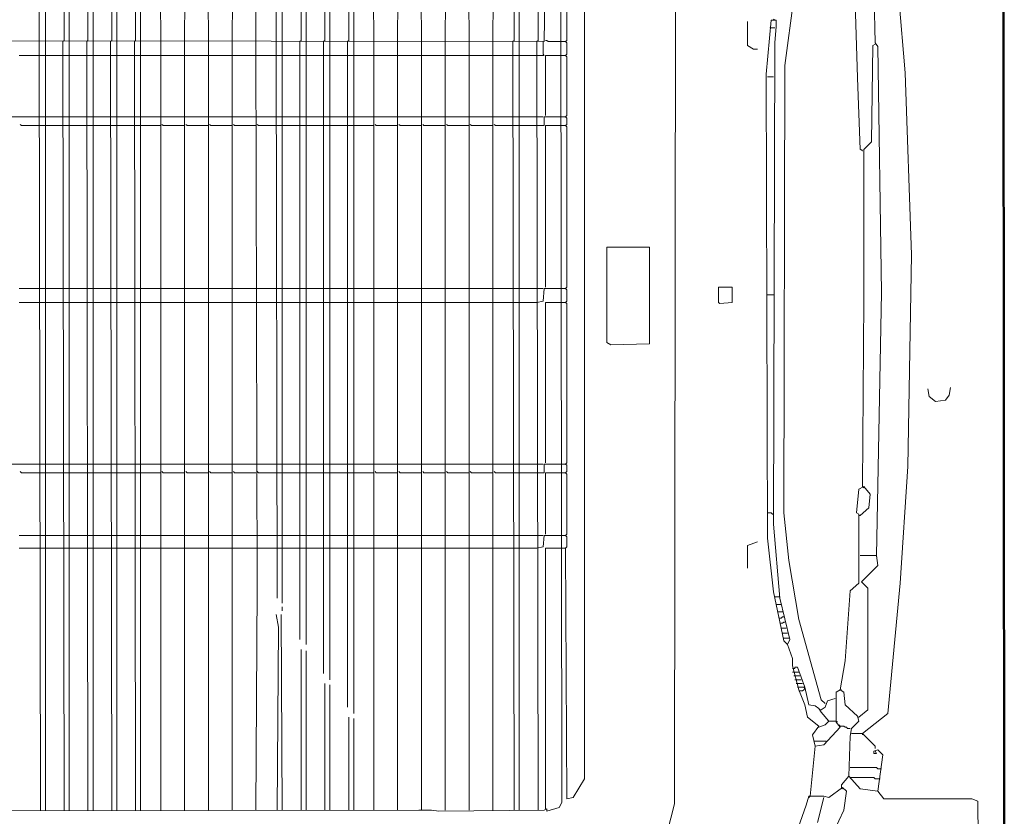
# Model space of a CAD drawing. Extents: x -19864 to 492529, y -84687 to -21221.
# Tile 30 of 34: x 481032 to 481365, y -77932 to -77663. Entities that reach past the tile are written whole.
import ezdxf

# ---------------------------------------------------------------- set-up
doc = ezdxf.new("R2010")
doc.units = 0
doc.header["$MEASUREMENT"] = 0
doc.layers.add('V-objekty', color=130, linetype='CONTINUOUS', lineweight=50)

# ---------------------------------------------------------------- blocks, each defined once
blk = doc.blocks.new('DWG-FXFQ-A_bottom')
at = {"layer": 'V-objekty'}
blk.add_line((2.884368, 4.678801), (2.883403, 6.22732), dxfattribs=at)
at = {"layer": 'V-objekty', "color": 2, "lineweight": 9}
for p, q in [((2.059957, 5.664882), (2.059957, 5.88758)), ((2.06531, 5.664882), (2.06531, 5.88758)), ((2.085653, 5.664882), (2.085653, 5.88758)), ((2.105996, 5.664882), (2.105996, 5.88758)), ((2.126338, 5.664882), (2.126338, 5.888651)), ((2.146681, 5.664882), (2.146681, 5.88758)), ((2.162741, 5.88758), (2.163812, 5.664882)), ((2.184154, 5.664882), (2.185225, 5.88758)), ((2.203426, 5.88758), (2.204497, 5.664882)), ((2.224839, 5.664882), (2.22591, 5.88758)), ((2.244111, 5.88758), (2.245182, 5.664882)), ((2.262313, 5.664882), (2.262313, 5.88758)), ((2.267666, 5.664882), (2.267666, 5.88758)), ((2.288009, 5.664882), (2.288009, 5.88758)), ((2.308351, 5.664882), (2.308351, 5.888651)), ((2.328694, 5.664882), (2.328694, 5.88758)), ((2.344754, 5.88758), (2.345824, 5.664882)), ((2.366167, 5.664882), (2.367238, 5.88758)), ((2.385439, 5.88758), (2.38651, 5.664882)), ((2.406852, 5.664882), (2.407923, 5.88758)), ((2.426124, 5.88758), (2.427195, 5.664882)), ((2.447537, 5.664882), (2.448608, 5.88758)), ((2.470021, 5.664882), (2.470021, 5.88758)), ((2.493576, 5.888651), (2.491435, 5.664882)), ((2.08137, 5.665953), (2.08137, 5.885439)), ((2.101713, 5.665953), (2.101713, 5.885439)), ((2.122056, 5.665953), (2.122056, 5.885439)), ((2.142398, 5.665953), (2.142398, 5.885439)), ((2.283726, 5.665953), (2.283726, 5.885439)), ((2.304069, 5.665953), (2.304069, 5.885439)), ((2.324411, 5.665953), (2.324411, 5.885439)), ((2.465739, 5.665953), (2.465739, 5.885439)), ((2.486081, 5.665953), (2.486081, 5.885439)), ((2.506424, 5.014989), (2.505353, 5.884368)), ((2.510707, 5.665953), (2.510707, 5.880086)), ((2.603854, 5.877944), (2.602784, 5.013919)), ((2.525696, 5.035332), (2.525696, 5.860814)), ((2.799786, 5.638116), (2.788009, 5.778373)), ((2.77409, 5.663812), (2.771949, 5.77409)), ((2.697002, 5.64454), (2.704497, 5.702355)), ((2.759101, 5.633833), (2.756959, 5.698073)), ((2.664882, 5.66167), (2.664882, 5.682013)), ((2.685225, 5.683084), (2.680942, 5.637045)), ((2.689507, 5.683084), (2.685225, 5.683084)), ((2.687366, 5.684154), (2.688437, 5.683084)), ((2.688437, 5.663812), (2.689507, 5.67773)), ((2.689507, 5.67773), (2.689507, 5.683084)), ((2.684154, 5.67666), (2.688437, 5.67666)), ((2.491435, 5.664882), (1.673448, 5.665953)), ((2.061028, 5.008565), (2.059957, 5.664882)), ((2.06531, 5.008565), (2.06531, 5.664882)), ((2.0803, 5.664882), (2.08137, 5.665953)), ((2.08137, 5.008565), (2.0803, 5.664882)), ((2.085653, 5.008565), (2.085653, 5.664882)), ((2.100642, 5.664882), (2.101713, 5.665953)), ((2.101713, 5.008565), (2.100642, 5.664882)), ((2.105996, 5.008565), (2.105996, 5.664882)), ((2.120985, 5.664882), (2.122056, 5.665953)), ((2.122056, 5.008565), (2.120985, 5.664882)), ((2.126338, 5.008565), (2.126338, 5.664882)), ((2.141328, 5.664882), (2.142398, 5.665953)), ((2.142398, 5.008565), (2.141328, 5.664882)), ((2.146681, 5.008565), (2.146681, 5.664882)), ((2.163812, 5.008565), (2.163812, 5.664882)), ((2.184154, 5.008565), (2.184154, 5.664882)), ((2.204497, 5.008565), (2.204497, 5.664882)), ((2.224839, 5.008565), (2.224839, 5.664882)), ((2.246253, 5.198073), (2.245182, 5.664882)), ((2.263383, 5.189507), (2.262313, 5.664882)), ((2.267666, 5.185225), (2.267666, 5.664882)), ((2.282655, 5.664882), (2.283726, 5.665953)), ((2.282655, 5.154176), (2.282655, 5.664882)), ((2.288009, 5.149893), (2.288009, 5.664882)), ((2.302998, 5.664882), (2.304069, 5.665953)), ((2.302998, 5.125268), (2.302998, 5.664882)), ((2.308351, 5.119914), (2.308351, 5.664882)), ((2.32334, 5.664882), (2.324411, 5.665953)), ((2.32334, 5.09636), (2.32334, 5.664882)), ((2.328694, 5.091006), (2.328694, 5.664882)), ((2.345824, 5.008565), (2.345824, 5.664882)), ((2.366167, 5.008565), (2.366167, 5.664882)), ((2.38651, 5.008565), (2.38651, 5.664882)), ((2.406852, 5.008565), (2.406852, 5.664882)), ((2.427195, 5.008565), (2.427195, 5.664882)), ((2.447537, 5.008565), (2.447537, 5.664882)), ((2.464668, 5.664882), (2.465739, 5.665953)), ((2.465739, 5.008565), (2.464668, 5.664882)), ((2.470021, 5.008565), (2.470021, 5.664882)), ((2.485011, 5.664882), (2.486081, 5.665953)), ((2.486081, 5.008565), (2.485011, 5.664882)), ((2.490364, 5.654176), (2.490364, 5.664882)), ((2.493576, 5.665953), (2.492505, 5.665953)), ((2.494647, 5.664882), (2.493576, 5.665953)), ((2.505353, 5.664882), (2.494647, 5.664882)), ((2.509636, 5.664882), (2.505353, 5.664882)), ((2.509636, 5.664882), (2.510707, 5.665953)), ((2.510707, 5.663812), (2.509636, 5.664882)), ((2.510707, 5.654176), (2.510707, 5.663812)), ((2.670236, 5.658458), (2.664882, 5.66167)), ((2.687366, 5.252677), (2.688437, 5.663812)), ((2.770878, 5.579229), (2.771949, 5.66167)), ((2.771949, 5.66167), (2.77409, 5.662741)), ((2.776231, 5.6606), (2.77409, 5.663812)), ((2.779443, 5.450749), (2.776231, 5.6606)), ((2.042827, 5.653105), (2.059957, 5.653105)), ((2.059957, 5.653105), (2.06531, 5.653105)), ((2.06531, 5.653105), (2.0803, 5.653105)), ((2.0803, 5.653105), (2.085653, 5.653105)), ((2.085653, 5.653105), (2.100642, 5.653105)), ((2.100642, 5.653105), (2.105996, 5.653105)), ((2.105996, 5.653105), (2.120985, 5.653105)), ((2.120985, 5.653105), (2.126338, 5.653105)), ((2.126338, 5.653105), (2.141328, 5.653105)), ((2.141328, 5.653105), (2.146681, 5.653105)), ((2.146681, 5.653105), (2.163812, 5.653105)), ((2.163812, 5.653105), (2.184154, 5.653105)), ((2.184154, 5.653105), (2.204497, 5.653105)), ((2.204497, 5.653105), (2.224839, 5.653105)), ((2.224839, 5.653105), (2.245182, 5.653105)), ((2.245182, 5.653105), (2.262313, 5.653105)), ((2.262313, 5.653105), (2.267666, 5.653105)), ((2.267666, 5.653105), (2.282655, 5.653105)), ((2.282655, 5.653105), (2.288009, 5.653105)), ((2.288009, 5.653105), (2.302998, 5.653105)), ((2.302998, 5.653105), (2.308351, 5.653105)), ((2.308351, 5.653105), (2.32334, 5.653105)), ((2.32334, 5.653105), (2.328694, 5.653105)), ((2.328694, 5.653105), (2.345824, 5.653105)), ((2.345824, 5.653105), (2.366167, 5.653105)), ((2.366167, 5.653105), (2.38651, 5.653105)), ((2.38651, 5.653105), (2.406852, 5.653105)), ((2.406852, 5.653105), (2.427195, 5.653105)), ((2.427195, 5.653105), (2.447537, 5.653105)), ((2.447537, 5.653105), (2.464668, 5.653105)), ((2.464668, 5.653105), (2.470021, 5.653105)), ((2.470021, 5.653105), (2.485011, 5.653105)), ((2.485011, 5.653105), (2.491435, 5.653105)), ((2.491435, 5.653105), (2.490364, 5.654176)), ((2.492505, 5.601713), (2.492505, 5.653105)), ((2.492505, 5.653105), (2.505353, 5.653105)), ((2.509636, 5.653105), (2.505353, 5.653105)), ((2.509636, 5.653105), (2.510707, 5.654176)), ((2.510707, 5.652034), (2.509636, 5.653105)), ((2.510707, 5.601713), (2.510707, 5.652034)), ((2.670236, 5.658458), (2.673448, 5.658458)), ((2.695931, 5.262313), (2.697002, 5.64454)), ((2.680942, 5.637045), (2.682013, 5.240899)), ((2.682013, 5.634904), (2.687366, 5.634904)), ((2.805139, 5.482869), (2.799786, 5.638116)), ((2.761242, 5.572805), (2.759101, 5.633833)), ((2.509636, 5.600642), (2.510707, 5.601713)), ((2.023555, 5.600642), (2.043897, 5.600642)), ((2.043897, 5.600642), (2.061028, 5.600642)), ((2.044968, 5.593148), (2.043897, 5.594218)), ((2.061028, 5.593148), (2.044968, 5.593148)), ((2.061028, 5.600642), (2.06531, 5.600642)), ((2.061028, 5.593148), (2.06531, 5.593148)), ((2.06531, 5.600642), (2.08137, 5.600642)), ((2.06531, 5.593148), (2.08137, 5.593148)), ((2.08137, 5.600642), (2.085653, 5.600642)), ((2.08137, 5.593148), (2.085653, 5.593148)), ((2.085653, 5.600642), (2.101713, 5.600642)), ((2.085653, 5.593148), (2.101713, 5.593148)), ((2.101713, 5.600642), (2.105996, 5.600642)), ((2.101713, 5.593148), (2.105996, 5.593148)), ((2.105996, 5.600642), (2.122056, 5.600642)), ((2.105996, 5.593148), (2.122056, 5.593148)), ((2.122056, 5.600642), (2.126338, 5.600642)), ((2.122056, 5.593148), (2.126338, 5.593148)), ((2.126338, 5.600642), (2.142398, 5.600642)), ((2.126338, 5.593148), (2.142398, 5.593148)), ((2.142398, 5.600642), (2.146681, 5.600642)), ((2.142398, 5.593148), (2.146681, 5.593148)), ((2.146681, 5.600642), (2.164882, 5.600642)), ((2.146681, 5.593148), (2.163812, 5.593148)), ((2.164882, 5.600642), (2.185225, 5.600642)), ((2.165953, 5.593148), (2.164882, 5.594218)), ((2.184154, 5.593148), (2.165953, 5.593148)), ((2.185225, 5.600642), (2.205567, 5.600642)), ((2.186296, 5.593148), (2.185225, 5.594218)), ((2.204497, 5.593148), (2.186296, 5.593148)), ((2.205567, 5.600642), (2.22591, 5.600642)), ((2.206638, 5.593148), (2.205567, 5.594218)), ((2.224839, 5.593148), (2.206638, 5.593148)), ((2.22591, 5.600642), (2.246253, 5.600642)), ((2.226981, 5.593148), (2.22591, 5.594218)), ((2.245182, 5.593148), (2.226981, 5.593148)), ((2.246253, 5.600642), (2.263383, 5.600642)), ((2.247323, 5.593148), (2.246253, 5.594218)), ((2.263383, 5.593148), (2.247323, 5.593148)), ((2.263383, 5.600642), (2.267666, 5.600642)), ((2.263383, 5.593148), (2.267666, 5.593148)), ((2.267666, 5.600642), (2.283726, 5.600642)), ((2.267666, 5.593148), (2.283726, 5.593148)), ((2.283726, 5.600642), (2.288009, 5.600642)), ((2.283726, 5.593148), (2.288009, 5.593148)), ((2.288009, 5.600642), (2.304069, 5.600642)), ((2.288009, 5.593148), (2.304069, 5.593148)), ((2.304069, 5.600642), (2.308351, 5.600642)), ((2.304069, 5.593148), (2.308351, 5.593148)), ((2.308351, 5.600642), (2.324411, 5.600642)), ((2.308351, 5.593148), (2.324411, 5.593148)), ((2.324411, 5.600642), (2.328694, 5.600642)), ((2.324411, 5.593148), (2.328694, 5.593148)), ((2.328694, 5.600642), (2.346895, 5.600642)), ((2.328694, 5.593148), (2.345824, 5.593148)), ((2.346895, 5.600642), (2.367238, 5.600642)), ((2.347966, 5.593148), (2.346895, 5.594218)), ((2.366167, 5.593148), (2.347966, 5.593148)), ((2.367238, 5.600642), (2.38758, 5.600642)), ((2.368308, 5.593148), (2.367238, 5.594218)), ((2.38651, 5.593148), (2.368308, 5.593148)), ((2.38758, 5.600642), (2.407923, 5.600642)), ((2.388651, 5.593148), (2.38758, 5.594218)), ((2.406852, 5.593148), (2.388651, 5.593148)), ((2.407923, 5.600642), (2.428266, 5.600642)), ((2.408994, 5.593148), (2.407923, 5.594218)), ((2.427195, 5.593148), (2.408994, 5.593148)), ((2.428266, 5.600642), (2.448608, 5.600642)), ((2.429336, 5.593148), (2.428266, 5.594218)), ((2.447537, 5.593148), (2.429336, 5.593148)), ((2.448608, 5.600642), (2.465739, 5.600642)), ((2.449679, 5.593148), (2.448608, 5.594218)), ((2.465739, 5.593148), (2.449679, 5.593148)), ((2.465739, 5.600642), (2.470021, 5.600642)), ((2.465739, 5.593148), (2.470021, 5.593148)), ((2.470021, 5.600642), (2.486081, 5.600642)), ((2.470021, 5.593148), (2.486081, 5.593148)), ((2.486081, 5.600642), (2.490364, 5.600642)), ((2.486081, 5.593148), (2.491435, 5.593148)), ((2.491435, 5.593148), (2.491435, 5.600642)), ((2.491435, 5.600642), (2.505353, 5.600642)), ((2.492505, 5.455032), (2.492505, 5.593148)), ((2.492505, 5.593148), (2.505353, 5.593148)), ((2.509636, 5.600642), (2.505353, 5.600642)), ((2.509636, 5.593148), (2.505353, 5.593148)), ((2.510707, 5.599572), (2.509636, 5.600642)), ((2.509636, 5.593148), (2.510707, 5.594218)), ((2.510707, 5.592077), (2.509636, 5.593148)), ((2.510707, 5.594218), (2.510707, 5.599572)), ((2.510707, 5.455032), (2.510707, 5.592077)), ((2.764454, 5.572805), (2.770878, 5.579229)), ((2.763383, 5.571734), (2.761242, 5.572805)), ((2.763383, 5.571734), (2.762313, 5.572805)), ((2.764454, 5.444325), (2.764454, 5.572805)), ((2.58137, 5.489293), (2.544968, 5.489293)), ((2.544968, 5.489293), (2.544968, 5.407923)), ((2.58137, 5.406852), (2.58137, 5.489293)), ((2.801927, 5.301927), (2.805139, 5.482869)), ((2.042827, 5.453961), (2.059957, 5.453961)), ((2.059957, 5.453961), (2.06531, 5.453961)), ((2.06531, 5.453961), (2.0803, 5.453961)), ((2.0803, 5.453961), (2.085653, 5.453961)), ((2.085653, 5.453961), (2.100642, 5.453961)), ((2.100642, 5.453961), (2.105996, 5.453961)), ((2.105996, 5.453961), (2.120985, 5.453961)), ((2.120985, 5.453961), (2.126338, 5.453961)), ((2.126338, 5.453961), (2.141328, 5.453961)), ((2.141328, 5.453961), (2.146681, 5.453961)), ((2.146681, 5.453961), (2.163812, 5.453961)), ((2.163812, 5.453961), (2.184154, 5.453961)), ((2.184154, 5.453961), (2.204497, 5.453961)), ((2.204497, 5.453961), (2.224839, 5.453961)), ((2.224839, 5.453961), (2.245182, 5.453961)), ((2.245182, 5.453961), (2.262313, 5.453961)), ((2.262313, 5.453961), (2.267666, 5.453961)), ((2.267666, 5.453961), (2.282655, 5.453961)), ((2.282655, 5.453961), (2.288009, 5.453961)), ((2.288009, 5.453961), (2.302998, 5.453961)), ((2.302998, 5.453961), (2.308351, 5.453961)), ((2.308351, 5.453961), (2.32334, 5.453961)), ((2.32334, 5.453961), (2.328694, 5.453961)), ((2.328694, 5.453961), (2.345824, 5.453961)), ((2.345824, 5.453961), (2.366167, 5.453961)), ((2.366167, 5.453961), (2.38651, 5.453961)), ((2.38651, 5.453961), (2.406852, 5.453961)), ((2.406852, 5.453961), (2.427195, 5.453961)), ((2.427195, 5.453961), (2.447537, 5.453961)), ((2.447537, 5.453961), (2.464668, 5.453961)), ((2.464668, 5.453961), (2.470021, 5.453961)), ((2.470021, 5.453961), (2.485011, 5.453961)), ((2.485011, 5.453961), (2.490364, 5.453961)), ((2.490364, 5.443255), (2.491435, 5.453961)), ((2.491435, 5.453961), (2.505353, 5.453961)), ((2.509636, 5.453961), (2.505353, 5.453961)), ((2.509636, 5.453961), (2.510707, 5.455032)), ((2.510707, 5.452891), (2.509636, 5.453961)), ((2.510707, 5.443255), (2.510707, 5.452891)), ((2.652034, 5.455032), (2.640257, 5.455032)), ((2.640257, 5.455032), (2.640257, 5.442184)), ((2.652034, 5.442184), (2.652034, 5.455032)), ((2.775161, 5.22591), (2.779443, 5.450749)), ((2.042827, 5.442184), (2.059957, 5.442184)), ((2.059957, 5.442184), (2.06531, 5.442184)), ((2.06531, 5.442184), (2.0803, 5.442184)), ((2.0803, 5.442184), (2.085653, 5.442184)), ((2.085653, 5.442184), (2.100642, 5.442184)), ((2.100642, 5.442184), (2.105996, 5.442184)), ((2.105996, 5.442184), (2.120985, 5.442184)), ((2.120985, 5.442184), (2.126338, 5.442184)), ((2.126338, 5.442184), (2.141328, 5.442184)), ((2.141328, 5.442184), (2.146681, 5.442184)), ((2.146681, 5.442184), (2.163812, 5.442184)), ((2.163812, 5.442184), (2.184154, 5.442184)), ((2.184154, 5.442184), (2.204497, 5.442184)), ((2.204497, 5.442184), (2.224839, 5.442184)), ((2.224839, 5.442184), (2.245182, 5.442184)), ((2.245182, 5.442184), (2.262313, 5.442184)), ((2.262313, 5.442184), (2.267666, 5.442184)), ((2.267666, 5.442184), (2.282655, 5.442184)), ((2.282655, 5.442184), (2.288009, 5.442184)), ((2.288009, 5.442184), (2.302998, 5.442184)), ((2.302998, 5.442184), (2.308351, 5.442184)), ((2.308351, 5.442184), (2.32334, 5.442184)), ((2.32334, 5.442184), (2.328694, 5.442184)), ((2.328694, 5.442184), (2.345824, 5.442184)), ((2.345824, 5.442184), (2.366167, 5.442184)), ((2.366167, 5.442184), (2.38651, 5.442184)), ((2.38651, 5.442184), (2.406852, 5.442184)), ((2.406852, 5.442184), (2.427195, 5.442184)), ((2.427195, 5.442184), (2.447537, 5.442184)), ((2.447537, 5.442184), (2.464668, 5.442184)), ((2.464668, 5.442184), (2.470021, 5.442184)), ((2.470021, 5.442184), (2.485011, 5.442184)), ((2.485011, 5.442184), (2.490364, 5.443255)), ((2.492505, 5.305139), (2.492505, 5.442184)), ((2.492505, 5.442184), (2.505353, 5.442184)), ((2.509636, 5.442184), (2.505353, 5.442184)), ((2.509636, 5.442184), (2.510707, 5.443255)), ((2.510707, 5.441113), (2.509636, 5.442184)), ((2.640257, 5.442184), (2.641328, 5.441113)), ((2.641328, 5.441113), (2.652034, 5.442184)), ((2.682013, 5.448608), (2.687366, 5.448608)), ((2.763383, 5.284797), (2.764454, 5.444325)), ((2.510707, 5.305139), (2.510707, 5.441113)), ((2.544968, 5.407923), (2.54818, 5.405782)), ((2.54818, 5.405782), (2.58137, 5.406852)), ((2.820128, 5.361884), (2.819058, 5.368308)), ((2.837259, 5.362955), (2.83833, 5.369379)), ((2.825482, 5.357602), (2.820128, 5.361884)), ((2.825482, 5.357602), (2.834047, 5.358672)), ((2.834047, 5.358672), (2.837259, 5.362955)), ((2.023555, 5.304069), (2.043897, 5.304069)), ((2.043897, 5.304069), (2.061028, 5.304069)), ((2.061028, 5.304069), (2.06531, 5.304069)), ((2.06531, 5.304069), (2.08137, 5.304069)), ((2.08137, 5.304069), (2.085653, 5.304069)), ((2.085653, 5.304069), (2.101713, 5.304069)), ((2.101713, 5.304069), (2.105996, 5.304069)), ((2.105996, 5.304069), (2.122056, 5.304069)), ((2.122056, 5.304069), (2.126338, 5.304069)), ((2.126338, 5.304069), (2.142398, 5.304069)), ((2.142398, 5.304069), (2.146681, 5.304069)), ((2.146681, 5.304069), (2.164882, 5.304069)), ((2.164882, 5.304069), (2.185225, 5.304069)), ((2.185225, 5.304069), (2.205567, 5.304069)), ((2.205567, 5.304069), (2.22591, 5.304069)), ((2.22591, 5.304069), (2.246253, 5.304069)), ((2.246253, 5.304069), (2.263383, 5.304069)), ((2.263383, 5.304069), (2.267666, 5.304069)), ((2.267666, 5.304069), (2.283726, 5.304069)), ((2.283726, 5.304069), (2.288009, 5.304069)), ((2.288009, 5.304069), (2.304069, 5.304069)), ((2.304069, 5.304069), (2.308351, 5.304069)), ((2.308351, 5.304069), (2.324411, 5.304069)), ((2.324411, 5.304069), (2.328694, 5.304069)), ((2.328694, 5.304069), (2.346895, 5.304069)), ((2.346895, 5.304069), (2.367238, 5.304069)), ((2.367238, 5.304069), (2.38758, 5.304069)), ((2.38758, 5.304069), (2.407923, 5.304069)), ((2.407923, 5.304069), (2.428266, 5.304069)), ((2.428266, 5.304069), (2.448608, 5.304069)), ((2.448608, 5.304069), (2.465739, 5.304069)), ((2.465739, 5.304069), (2.470021, 5.304069)), ((2.470021, 5.304069), (2.486081, 5.304069)), ((2.486081, 5.304069), (2.490364, 5.304069)), ((2.491435, 5.296574), (2.491435, 5.304069)), ((2.491435, 5.304069), (2.505353, 5.304069)), ((2.509636, 5.304069), (2.505353, 5.304069)), ((2.509636, 5.304069), (2.510707, 5.305139)), ((2.510707, 5.302998), (2.509636, 5.304069)), ((2.510707, 5.297645), (2.510707, 5.302998)), ((2.795503, 5.202355), (2.801927, 5.301927)), ((2.044968, 5.296574), (2.043897, 5.297645)), ((2.061028, 5.296574), (2.044968, 5.296574)), ((2.061028, 5.296574), (2.06531, 5.296574)), ((2.06531, 5.296574), (2.08137, 5.296574)), ((2.08137, 5.296574), (2.085653, 5.296574)), ((2.085653, 5.296574), (2.101713, 5.296574)), ((2.101713, 5.296574), (2.105996, 5.296574)), ((2.105996, 5.296574), (2.122056, 5.296574)), ((2.122056, 5.296574), (2.126338, 5.296574)), ((2.126338, 5.296574), (2.142398, 5.296574)), ((2.142398, 5.296574), (2.146681, 5.296574)), ((2.146681, 5.296574), (2.163812, 5.296574)), ((2.165953, 5.296574), (2.164882, 5.297645)), ((2.184154, 5.296574), (2.165953, 5.296574)), ((2.186296, 5.296574), (2.185225, 5.297645)), ((2.204497, 5.296574), (2.186296, 5.296574)), ((2.206638, 5.296574), (2.205567, 5.297645)), ((2.224839, 5.296574), (2.206638, 5.296574)), ((2.226981, 5.296574), (2.22591, 5.297645)), ((2.245182, 5.296574), (2.226981, 5.296574)), ((2.247323, 5.296574), (2.246253, 5.297645)), ((2.263383, 5.296574), (2.247323, 5.296574)), ((2.263383, 5.296574), (2.267666, 5.296574)), ((2.267666, 5.296574), (2.283726, 5.296574)), ((2.283726, 5.296574), (2.288009, 5.296574)), ((2.288009, 5.296574), (2.304069, 5.296574)), ((2.304069, 5.296574), (2.308351, 5.296574)), ((2.308351, 5.296574), (2.324411, 5.296574)), ((2.324411, 5.296574), (2.328694, 5.296574)), ((2.328694, 5.296574), (2.345824, 5.296574)), ((2.347966, 5.296574), (2.346895, 5.297645)), ((2.366167, 5.296574), (2.347966, 5.296574)), ((2.368308, 5.296574), (2.367238, 5.297645)), ((2.38651, 5.296574), (2.368308, 5.296574)), ((2.388651, 5.296574), (2.38758, 5.297645)), ((2.406852, 5.296574), (2.388651, 5.296574)), ((2.408994, 5.296574), (2.407923, 5.297645)), ((2.427195, 5.296574), (2.408994, 5.296574)), ((2.429336, 5.296574), (2.428266, 5.297645)), ((2.447537, 5.296574), (2.429336, 5.296574)), ((2.449679, 5.296574), (2.448608, 5.297645)), ((2.465739, 5.296574), (2.449679, 5.296574)), ((2.465739, 5.296574), (2.470021, 5.296574)), ((2.470021, 5.296574), (2.486081, 5.296574)), ((2.486081, 5.296574), (2.491435, 5.296574)), ((2.492505, 5.244111), (2.492505, 5.296574)), ((2.492505, 5.296574), (2.505353, 5.296574)), ((2.509636, 5.296574), (2.505353, 5.296574)), ((2.509636, 5.296574), (2.510707, 5.297645)), ((2.510707, 5.295503), (2.509636, 5.296574)), ((2.510707, 5.244111), (2.510707, 5.295503)), ((2.75803, 5.262313), (2.760171, 5.282655)), ((2.760171, 5.282655), (2.764454, 5.284797)), ((2.763383, 5.284797), (2.764454, 5.283726)), ((2.764454, 5.284797), (2.769807, 5.278373)), ((2.769807, 5.278373), (2.768737, 5.266595)), ((2.768737, 5.266595), (2.761242, 5.260171)), ((2.685225, 5.262313), (2.682013, 5.262313)), ((2.686296, 5.261242), (2.685225, 5.262313)), ((2.687366, 5.261242), (2.686296, 5.261242)), ((2.700214, 5.221627), (2.695931, 5.262313)), ((2.760171, 5.261242), (2.75803, 5.262313)), ((2.760171, 5.202355), (2.760171, 5.261242)), ((2.761242, 5.260171), (2.760171, 5.260171)), ((2.692719, 5.189507), (2.687366, 5.252677)), ((2.042827, 5.243041), (2.059957, 5.243041)), ((2.059957, 5.243041), (2.06531, 5.243041)), ((2.06531, 5.243041), (2.0803, 5.243041)), ((2.0803, 5.243041), (2.085653, 5.243041)), ((2.085653, 5.243041), (2.100642, 5.243041)), ((2.100642, 5.243041), (2.105996, 5.243041)), ((2.105996, 5.243041), (2.120985, 5.243041)), ((2.120985, 5.243041), (2.126338, 5.243041)), ((2.126338, 5.243041), (2.141328, 5.243041)), ((2.141328, 5.243041), (2.146681, 5.243041)), ((2.146681, 5.243041), (2.163812, 5.243041)), ((2.163812, 5.243041), (2.184154, 5.243041)), ((2.184154, 5.243041), (2.204497, 5.243041)), ((2.204497, 5.243041), (2.224839, 5.243041)), ((2.224839, 5.243041), (2.245182, 5.243041)), ((2.245182, 5.243041), (2.262313, 5.243041)), ((2.262313, 5.243041), (2.267666, 5.243041)), ((2.267666, 5.243041), (2.282655, 5.243041)), ((2.282655, 5.243041), (2.288009, 5.243041)), ((2.288009, 5.243041), (2.302998, 5.243041)), ((2.302998, 5.243041), (2.308351, 5.243041)), ((2.308351, 5.243041), (2.32334, 5.243041)), ((2.32334, 5.243041), (2.328694, 5.243041)), ((2.328694, 5.243041), (2.345824, 5.243041)), ((2.345824, 5.243041), (2.366167, 5.243041)), ((2.366167, 5.243041), (2.38651, 5.243041)), ((2.38651, 5.243041), (2.406852, 5.243041)), ((2.406852, 5.243041), (2.427195, 5.243041)), ((2.427195, 5.243041), (2.447537, 5.243041)), ((2.447537, 5.243041), (2.464668, 5.243041)), ((2.464668, 5.243041), (2.470021, 5.243041)), ((2.470021, 5.243041), (2.485011, 5.243041)), ((2.485011, 5.243041), (2.490364, 5.243041)), ((2.490364, 5.233405), (2.491435, 5.243041)), ((2.491435, 5.243041), (2.505353, 5.243041)), ((2.509636, 5.243041), (2.505353, 5.243041)), ((2.509636, 5.243041), (2.510707, 5.244111)), ((2.510707, 5.24197), (2.509636, 5.243041)), ((2.510707, 5.233405), (2.510707, 5.24197)), ((2.682013, 5.240899), (2.687366, 5.194861)), ((2.042827, 5.232334), (2.059957, 5.232334)), ((2.059957, 5.232334), (2.06531, 5.232334)), ((2.06531, 5.232334), (2.0803, 5.232334)), ((2.0803, 5.232334), (2.085653, 5.232334)), ((2.085653, 5.232334), (2.100642, 5.232334)), ((2.100642, 5.232334), (2.105996, 5.232334)), ((2.105996, 5.232334), (2.120985, 5.232334)), ((2.120985, 5.232334), (2.126338, 5.232334)), ((2.126338, 5.232334), (2.141328, 5.232334)), ((2.141328, 5.232334), (2.146681, 5.232334)), ((2.146681, 5.232334), (2.163812, 5.232334)), ((2.163812, 5.232334), (2.184154, 5.232334)), ((2.184154, 5.232334), (2.204497, 5.232334)), ((2.204497, 5.232334), (2.224839, 5.232334)), ((2.224839, 5.232334), (2.245182, 5.232334)), ((2.245182, 5.232334), (2.262313, 5.232334)), ((2.262313, 5.232334), (2.267666, 5.232334)), ((2.267666, 5.232334), (2.282655, 5.232334)), ((2.282655, 5.232334), (2.288009, 5.232334)), ((2.288009, 5.232334), (2.302998, 5.232334)), ((2.302998, 5.232334), (2.308351, 5.232334)), ((2.308351, 5.232334), (2.32334, 5.232334)), ((2.32334, 5.232334), (2.328694, 5.232334)), ((2.328694, 5.232334), (2.345824, 5.232334)), ((2.345824, 5.232334), (2.366167, 5.232334)), ((2.366167, 5.232334), (2.38651, 5.232334)), ((2.38651, 5.232334), (2.406852, 5.232334)), ((2.406852, 5.232334), (2.427195, 5.232334)), ((2.427195, 5.232334), (2.447537, 5.232334)), ((2.447537, 5.232334), (2.464668, 5.232334)), ((2.464668, 5.232334), (2.470021, 5.232334)), ((2.470021, 5.232334), (2.485011, 5.232334)), ((2.485011, 5.232334), (2.490364, 5.233405)), ((2.492505, 5.009636), (2.492505, 5.232334)), ((2.492505, 5.232334), (2.505353, 5.232334)), ((2.505353, 5.232334), (2.509636, 5.232334)), ((2.509636, 5.232334), (2.510707, 5.233405)), ((2.509636, 5.232334), (2.510707, 5.018201)), ((2.664882, 5.234475), (2.673448, 5.237687)), ((2.664882, 5.215203), (2.664882, 5.234475)), ((2.775161, 5.22591), (2.761242, 5.22591)), ((2.775161, 5.22591), (2.775161, 5.224839)), ((2.776231, 5.217345), (2.775161, 5.22591)), ((2.708779, 5.171306), (2.700214, 5.221627)), ((2.762313, 5.203426), (2.776231, 5.217345)), ((2.245182, 5.008565), (2.246253, 5.198073)), ((2.752677, 5.195931), (2.760171, 5.202355)), ((2.767666, 5.198073), (2.762313, 5.203426)), ((2.767666, 5.094218), (2.767666, 5.198073)), ((2.784797, 5.091006), (2.795503, 5.202355)), ((2.687366, 5.194861), (2.695931, 5.153105)), ((2.688437, 5.190578), (2.692719, 5.190578)), ((2.701285, 5.154176), (2.692719, 5.189507)), ((2.748394, 5.135974), (2.752677, 5.195931)), ((2.267666, 5.178801), (2.267666, 5.182013)), ((2.689507, 5.184154), (2.69379, 5.184154)), ((2.264454, 5.164882), (2.262313, 5.175589)), ((2.266595, 5.175589), (2.267666, 5.008565)), ((2.690578, 5.17773), (2.694861, 5.17773)), ((2.691649, 5.172377), (2.69379, 5.172377)), ((2.69379, 5.172377), (2.694861, 5.173448)), ((2.694861, 5.173448), (2.695931, 5.173448)), ((2.263383, 5.008565), (2.264454, 5.164882)), ((2.692719, 5.168094), (2.694861, 5.168094)), ((2.69379, 5.163812), (2.698073, 5.163812)), ((2.694861, 5.168094), (2.695931, 5.169165)), ((2.695931, 5.169165), (2.697002, 5.169165)), ((2.728051, 5.102784), (2.708779, 5.171306)), ((2.694861, 5.159529), (2.699143, 5.159529)), ((2.695931, 5.155246), (2.700214, 5.155246)), ((2.695931, 5.153105), (2.699143, 5.149893)), ((2.699143, 5.149893), (2.701285, 5.154176)), ((2.703426, 5.138116), (2.699143, 5.149893)), ((2.283726, 5.008565), (2.283726, 5.14561)), ((2.288009, 5.14454), (2.288009, 5.008565)), ((2.703426, 5.131692), (2.703426, 5.138116)), ((2.708779, 5.111349), (2.703426, 5.131692)), ((2.705567, 5.12955), (2.705567, 5.130621)), ((2.707709, 5.130621), (2.705567, 5.130621)), ((2.714133, 5.11349), (2.707709, 5.130621)), ((2.744111, 5.111349), (2.748394, 5.135974)), ((2.703426, 5.12955), (2.705567, 5.12955)), ((2.704497, 5.126338), (2.703426, 5.126338)), ((2.704497, 5.126338), (2.708779, 5.126338)), ((2.705567, 5.123126), (2.704497, 5.123126)), ((2.705567, 5.123126), (2.70985, 5.123126)), ((2.304069, 5.008565), (2.304069, 5.116702)), ((2.308351, 5.115632), (2.308351, 5.008565)), ((2.706638, 5.119914), (2.705567, 5.119914)), ((2.706638, 5.119914), (2.710921, 5.119914)), ((2.707709, 5.116702), (2.706638, 5.116702)), ((2.707709, 5.116702), (2.711991, 5.116702)), ((2.708779, 5.11349), (2.707709, 5.11349)), ((2.713062, 5.11349), (2.708779, 5.11349)), ((2.714133, 5.11242), (2.713062, 5.11349)), ((2.717345, 5.098501), (2.714133, 5.11349)), ((2.714133, 5.098501), (2.708779, 5.111349)), ((2.70985, 5.110278), (2.708779, 5.110278)), ((2.70985, 5.110278), (2.711991, 5.110278)), ((2.711991, 5.110278), (2.713062, 5.111349)), ((2.713062, 5.111349), (2.714133, 5.11242)), ((2.740899, 5.109208), (2.744111, 5.111349)), ((2.740899, 5.083512), (2.740899, 5.109208)), ((2.744111, 5.111349), (2.745182, 5.111349)), ((2.747323, 5.109208), (2.744111, 5.111349)), ((2.748394, 5.098501), (2.747323, 5.109208)), ((2.716274, 5.087794), (2.714133, 5.098501)), ((2.722698, 5.09743), (2.717345, 5.098501)), ((2.72591, 5.095289), (2.722698, 5.09743)), ((2.731263, 5.099572), (2.728051, 5.102784)), ((2.731263, 5.099572), (2.730193, 5.100642)), ((2.731263, 5.09636), (2.733405, 5.101713)), ((2.733405, 5.101713), (2.739829, 5.103854)), ((2.759101, 5.088865), (2.748394, 5.098501)), ((2.728051, 5.092077), (2.72591, 5.095289)), ((2.728051, 5.094218), (2.726981, 5.094218)), ((2.728051, 5.094218), (2.731263, 5.09636)), ((2.734475, 5.084582), (2.728051, 5.092077)), ((2.760171, 5.084582), (2.759101, 5.088865)), ((2.760171, 5.087794), (2.767666, 5.094218)), ((2.763383, 5.073876), (2.784797, 5.091006)), ((2.324411, 5.008565), (2.324411, 5.087794)), ((2.328694, 5.086724), (2.328694, 5.008565)), ((2.72591, 5.0803), (2.716274, 5.087794)), ((2.720557, 5.072805), (2.72591, 5.0803)), ((2.72591, 5.079229), (2.731263, 5.08137)), ((2.731263, 5.08137), (2.734475, 5.084582)), ((2.734475, 5.084582), (2.733405, 5.085653)), ((2.734475, 5.084582), (2.740899, 5.084582)), ((2.740899, 5.084582), (2.74197, 5.083512)), ((2.744111, 5.079229), (2.740899, 5.083512)), ((2.744111, 5.0803), (2.743041, 5.08137)), ((2.747323, 5.0803), (2.744111, 5.0803)), ((2.748394, 5.079229), (2.747323, 5.0803)), ((2.753747, 5.078158), (2.760171, 5.084582)), ((2.760171, 5.087794), (2.759101, 5.087794)), ((2.722698, 5.063169), (2.720557, 5.072805)), ((2.730193, 5.06424), (2.744111, 5.079229)), ((2.749465, 5.079229), (2.748394, 5.079229)), ((2.750535, 5.078158), (2.749465, 5.079229)), ((2.752677, 5.078158), (2.750535, 5.078158)), ((2.751606, 5.037473), (2.752677, 5.071734)), ((2.752677, 5.071734), (2.753747, 5.078158)), ((2.753747, 5.073876), (2.763383, 5.073876)), ((2.763383, 5.073876), (2.763383, 5.072805)), ((2.763383, 5.073876), (2.77409, 5.063169)), ((2.718415, 5.020343), (2.722698, 5.063169)), ((2.721627, 5.067452), (2.732334, 5.067452)), ((2.722698, 5.063169), (2.730193, 5.06424)), ((2.77409, 5.063169), (2.77409, 5.061028)), ((2.776231, 5.059957), (2.773019, 5.058887)), ((2.773019, 5.058887), (2.773019, 5.056745)), ((2.773019, 5.056745), (2.775161, 5.056745)), ((2.775161, 5.056745), (2.77409, 5.058887)), ((2.780514, 5.055675), (2.776231, 5.059957)), ((2.776231, 5.024625), (2.780514, 5.055675)), ((2.775161, 5.044968), (2.752677, 5.044968)), ((2.776231, 5.043897), (2.775161, 5.044968)), ((2.779443, 5.043897), (2.776231, 5.043897)), ((2.51606, 5.019272), (2.525696, 5.035332)), ((2.751606, 5.037473), (2.745182, 5.029979)), ((2.745182, 5.029979), (2.745182, 5.027837)), ((2.752677, 5.036403), (2.751606, 5.037473)), ((2.761242, 5.026767), (2.751606, 5.037473)), ((2.753747, 5.036403), (2.752677, 5.036403)), ((2.773019, 5.036403), (2.753747, 5.036403)), ((2.77409, 5.035332), (2.773019, 5.036403)), ((2.777302, 5.035332), (2.77409, 5.035332)), ((2.777302, 5.035332), (2.778373, 5.035332)), ((2.734475, 5.019272), (2.746253, 5.027837)), ((2.745182, 5.027837), (2.746253, 5.026767)), ((2.746253, 5.027837), (2.749465, 5.024625)), ((2.749465, 5.024625), (2.747323, 5.008565)), ((2.776231, 5.024625), (2.761242, 5.026767)), ((2.781585, 5.018201), (2.776231, 5.024625)), ((2.504283, 5.010707), (2.506424, 5.014989)), ((2.510707, 5.018201), (2.51606, 5.019272)), ((2.602784, 5.013919), (2.59636, 4.989293)), ((2.703426, 4.979657), (2.715203, 5.012848)), ((2.715203, 5.012848), (2.717345, 5.020343)), ((2.718415, 5.020343), (2.717345, 5.019272)), ((2.717345, 5.020343), (2.730193, 5.020343)), ((2.724839, 4.997859), (2.730193, 5.019272)), ((2.730193, 5.020343), (2.734475, 5.019272)), ((2.856531, 5.018201), (2.781585, 5.018201)), ((2.861884, 5.01606), (2.856531, 5.018201)), ((2.864026, 4.691649), (2.861884, 5.01606)), ((1.689507, 5.007495), (2.384368, 5.008565)), ((2.384368, 5.008565), (2.395075, 5.008565)), ((2.395075, 5.008565), (2.401499, 5.007495)), ((2.401499, 5.007495), (2.491435, 5.008565)), ((2.491435, 5.008565), (2.493576, 5.009636)), ((2.493576, 5.007495), (2.504283, 5.010707)), ((2.493576, 5.009636), (2.493576, 5.007495)), ((2.747323, 5.008565), (2.738758, 4.990364))]:
    blk.add_line(p, q, dxfattribs=at)

msp = doc.modelspace()

# ---------------------------------------------------------------- block references
at = {"layer": 'V-objekty', "xscale": 395.586092, "yscale": 395.586092, "zscale": 395.586092}
msp.add_blockref('DWG-FXFQ-A_bottom', (480223.79, -79910.99), dxfattribs=at)

doc.saveas('drawing.dxf')
